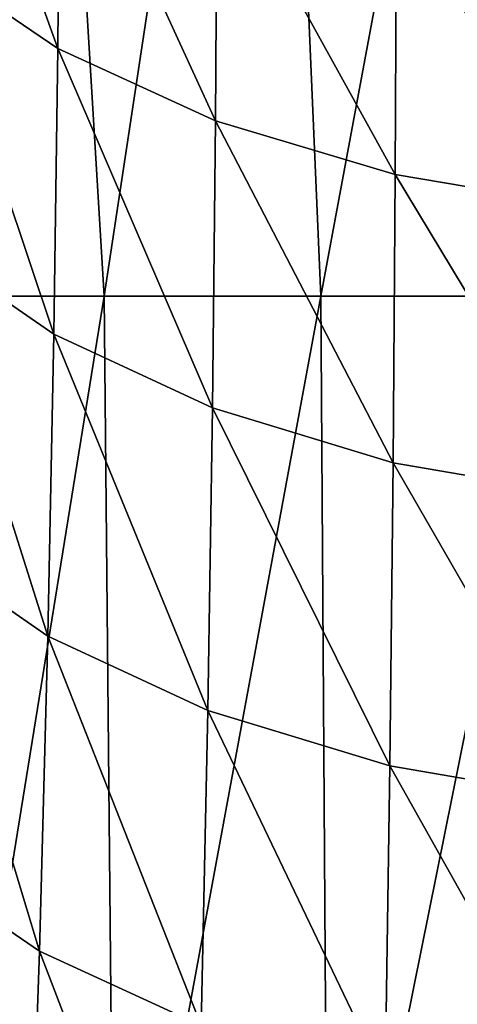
# Model space of a CAD drawing. Header units: millimetres. Extents: x -27 to 27, y -375 to 166.
# Tile 11 of 49: x -12.32 to -5.35, y 63.4 to 79.08. Entities that reach past the tile are written whole.
import ezdxf

# ---------------------------------------------------------------- set-up
doc = ezdxf.new("R2010")
doc.units = ezdxf.units.MM
doc.header["$LTSCALE"] = 62.577778
doc.layers.add('8', color=7, linetype='CONTINUOUS')
doc.layers.add('9', color=7, linetype='CONTINUOUS')

msp = doc.modelspace()

# ---------------------------------------------------------------- linework, layer by layer
at = {"layer": '8', "color": 7, "linetype": 'CONTINUOUS', "true_color": 0xa2afbf}
for points in [[(-11.709, 78.625, 48.902), (-13.73, 84.246, 53.09), (-13.768, 80.028, 47.632), (-11.709, 78.625, 48.902)], [(-11.677, 82.876, 54.209), (-13.73, 84.246, 53.09), (-11.709, 78.625, 48.902), (-11.677, 82.876, 54.209)], [(-9.199, 77.475, 49.944), (-11.677, 82.876, 54.209), (-11.709, 78.625, 48.902), (-9.199, 77.475, 49.944)], [(-9.174, 81.752, 55.126), (-11.677, 82.876, 54.209), (-9.199, 77.475, 49.944), (-9.174, 81.752, 55.126)], [(-6.337, 76.619, 50.719), (-9.174, 81.752, 55.126), (-9.199, 77.475, 49.944), (-6.337, 76.619, 50.719)], [(-6.319, 80.916, 55.809), (-9.174, 81.752, 55.126), (-6.337, 76.619, 50.719), (-6.319, 80.916, 55.809)], [(-3.23, 76.093, 51.195), (-6.319, 80.916, 55.809), (-6.337, 76.619, 50.719), (-3.23, 76.093, 51.195)], [(-3.221, 80.403, 56.228), (-6.319, 80.916, 55.809), (-3.23, 76.093, 51.195), (-3.221, 80.403, 56.228)], [(-11.771, 74.074, 43.756), (-13.768, 80.028, 47.632), (-13.84, 75.503, 42.324), (-11.771, 74.074, 43.756)], [(-11.709, 78.625, 48.902), (-13.768, 80.028, 47.632), (-11.771, 74.074, 43.756), (-11.709, 78.625, 48.902)], [(-9.247, 72.901, 44.93), (-11.709, 78.625, 48.902), (-11.771, 74.074, 43.756), (-9.247, 72.901, 44.93)], [(-9.199, 77.475, 49.944), (-11.709, 78.625, 48.902), (-9.247, 72.901, 44.93), (-9.199, 77.475, 49.944)], [(-6.37, 72.029, 45.804), (-9.199, 77.475, 49.944), (-9.247, 72.901, 44.93), (-6.37, 72.029, 45.804)], [(-6.337, 76.619, 50.719), (-9.199, 77.475, 49.944), (-6.37, 72.029, 45.804), (-6.337, 76.619, 50.719)], [(-3.247, 71.493, 46.341), (-6.337, 76.619, 50.719), (-6.37, 72.029, 45.804), (-3.247, 71.493, 46.341)], [(-3.23, 76.093, 51.195), (-6.337, 76.619, 50.719), (-3.247, 71.493, 46.341), (-3.23, 76.093, 51.195)], [(-11.866, 69.267, 38.834), (-13.84, 75.503, 42.324), (-13.952, 70.712, 37.229), (-11.866, 69.267, 38.834)], [(-11.771, 74.074, 43.756), (-13.84, 75.503, 42.324), (-11.866, 69.267, 38.834), (-11.771, 74.074, 43.756)], [(-9.322, 68.082, 40.15), (-11.771, 74.074, 43.756), (-11.866, 69.267, 38.834), (-9.322, 68.082, 40.15)], [(-9.247, 72.901, 44.93), (-11.771, 74.074, 43.756), (-9.322, 68.082, 40.15), (-9.247, 72.901, 44.93)], [(-6.422, 67.201, 41.13), (-9.247, 72.901, 44.93), (-9.322, 68.082, 40.15), (-6.422, 67.201, 41.13)], [(-6.37, 72.029, 45.804), (-9.247, 72.901, 44.93), (-6.422, 67.201, 41.13), (-6.37, 72.029, 45.804)], [(-3.274, 66.659, 41.732), (-6.37, 72.029, 45.804), (-6.422, 67.201, 41.13), (-3.274, 66.659, 41.732)], [(-3.247, 71.493, 46.341), (-6.37, 72.029, 45.804), (-3.274, 66.659, 41.732), (-3.247, 71.493, 46.341)], [(-12, 64.252, 34.199), (-13.952, 70.712, 37.229), (-14.11, 65.696, 32.407), (-12, 64.252, 34.199)], [(-11.866, 69.267, 38.834), (-13.952, 70.712, 37.229), (-12, 64.252, 34.199), (-11.866, 69.267, 38.834)], [(-9.428, 63.068, 35.669), (-11.866, 69.267, 38.834), (-12, 64.252, 34.199), (-9.428, 63.068, 35.669)], [(-9.322, 68.082, 40.15), (-11.866, 69.267, 38.834), (-9.428, 63.068, 35.669), (-9.322, 68.082, 40.15)], [(-6.495, 62.187, 36.762), (-9.322, 68.082, 40.15), (-9.428, 63.068, 35.669), (-6.495, 62.187, 36.762)], [(-6.422, 67.201, 41.13), (-9.322, 68.082, 40.15), (-6.495, 62.187, 36.762), (-6.422, 67.201, 41.13)], [(-3.311, 61.646, 37.434), (-6.422, 67.201, 41.13), (-6.495, 62.187, 36.762), (-3.311, 61.646, 37.434)], [(-3.274, 66.659, 41.732), (-6.422, 67.201, 41.13), (-3.311, 61.646, 37.434), (-3.274, 66.659, 41.732)], [(-12.18, 59.07, 29.914), (-14.11, 65.696, 32.407), (-14.322, 60.488, 27.92), (-12.18, 59.07, 29.914)], [(-12, 64.252, 34.199), (-14.11, 65.696, 32.407), (-12.18, 59.07, 29.914), (-12, 64.252, 34.199)], [(-9.569, 57.906, 31.549), (-12, 64.252, 34.199), (-12.18, 59.07, 29.914), (-9.569, 57.906, 31.549)], [(-9.428, 63.068, 35.669), (-12, 64.252, 34.199), (-9.569, 57.906, 31.549), (-9.428, 63.068, 35.669)]]:
    msp.add_3dface(points, dxfattribs=at)
at = {"layer": '9', "color": 7, "linetype": 'CONTINUOUS', "true_color": 0xa2afbf}
for points in [[(-12.045, 92.423, -18.582), (-14.067, 74.682, -15.904), (-15.365, 92.423, -15.947), (-12.045, 92.423, -18.582)], [(-10.973, 74.682, -18.177), (-14.067, 74.682, -15.904), (-12.045, 92.423, -18.582), (-10.973, 74.682, -18.177)], [(-8.284, 92.423, -20.537), (-10.973, 74.682, -18.177), (-12.045, 92.423, -18.582), (-8.284, 92.423, -20.537)], [(-7.521, 74.682, -19.855), (-10.973, 74.682, -18.177), (-8.284, 92.423, -20.537), (-7.521, 74.682, -19.855)], [(-4.219, 92.423, -21.739), (-7.521, 74.682, -19.855), (-8.284, 92.423, -20.537), (-4.219, 92.423, -21.739)], [(-3.823, 74.682, -20.885), (-7.521, 74.682, -19.855), (-4.219, 92.423, -21.739), (-3.823, 74.682, -20.885)], [(-10.973, 74.682, -18.177), (-13.846, 56.917, -15.665), (-14.067, 74.682, -15.904), (-10.973, 74.682, -18.177)], [(-10.801, 56.917, -17.901), (-13.846, 56.917, -15.665), (-10.973, 74.682, -18.177), (-10.801, 56.917, -17.901)], [(-7.521, 74.682, -19.855), (-10.801, 56.917, -17.901), (-10.973, 74.682, -18.177), (-7.521, 74.682, -19.855)], [(-7.403, 56.917, -19.552), (-10.801, 56.917, -17.901), (-7.521, 74.682, -19.855), (-7.403, 56.917, -19.552)], [(-3.823, 74.682, -20.885), (-7.403, 56.917, -19.552), (-7.521, 74.682, -19.855), (-3.823, 74.682, -20.885)], [(-3.763, 56.917, -20.565), (-7.403, 56.917, -19.552), (-3.823, 74.682, -20.885), (-3.763, 56.917, -20.565)]]:
    msp.add_3dface(points, dxfattribs=at)

doc.saveas('drawing.dxf')
